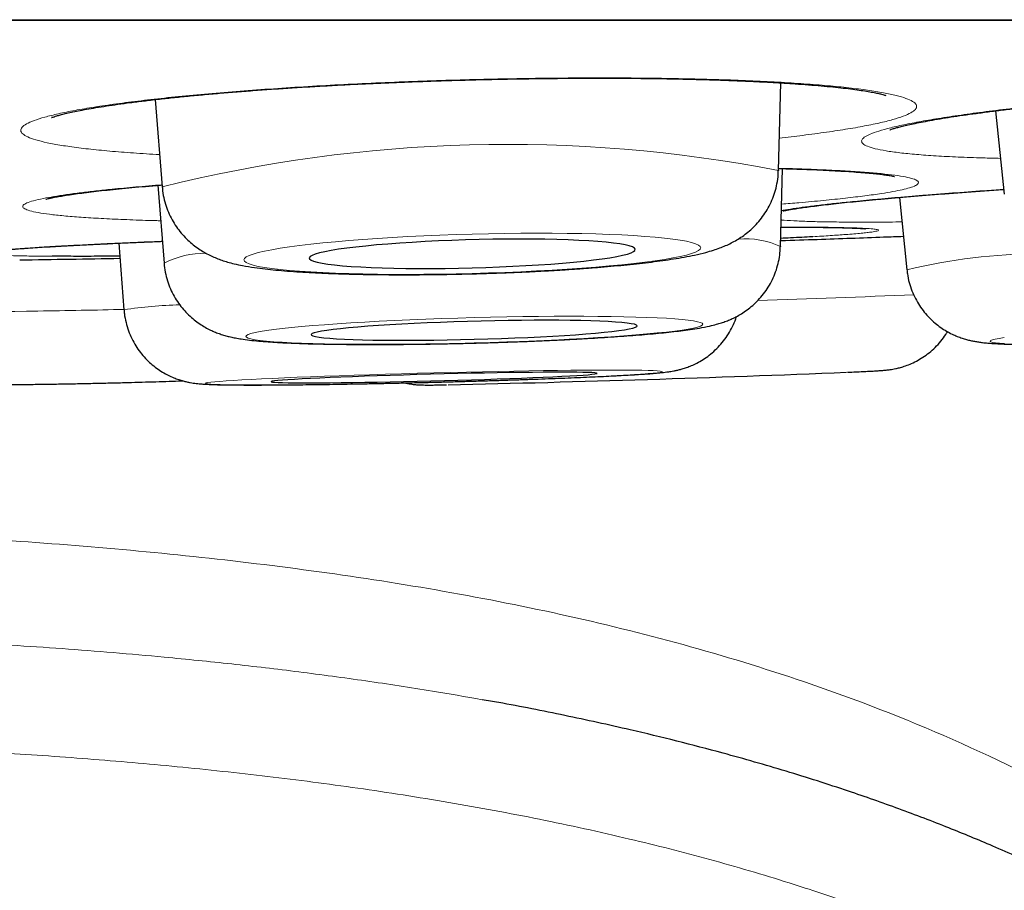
# Model space of a CAD drawing. Header units: millimetres. Extents: x 8 to 869, y 12 to 834.
# Tile 10 of 217: x 356.07 to 359.77, y 397.74 to 401.01. Entities that reach past the tile are written whole.
import ezdxf

# ---------------------------------------------------------------- set-up
doc = ezdxf.new("R2010")
doc.units = ezdxf.units.MM

msp = doc.modelspace()

# ---------------------------------------------------------------- linework, layer by layer
at = {"color": 252, "linetype": 'Continuous', "lineweight": 0}
msp.add_line((337.5933, 401.0097), (370.9889, 401.0097), dxfattribs=at)
at = {"color": 7, "linetype": 'Continuous', "lineweight": 30}
for p, q in [((337.6236, 401.0073), (370.9585, 401.0073)), ((358.9219, 400.4429), (358.9305, 400.7721)), ((356.5796, 400.7094), (356.6056, 400.3812)), ((359.7383, 400.6671), (359.7709, 400.3532)), ((358.9292, 400.1563), (358.9367, 400.4497)), ((358.9219, 400.4429), (358.9217, 400.4411)), ((356.5897, 400.3869), (356.6129, 400.0944)), ((359.3771, 400.3416), (359.4045, 400.0697)), ((356.4426, 400.1694), (356.4622, 399.9187)), ((358.9292, 400.1563), (358.9291, 400.1557)), ((359.4046, 400.0693), (359.4045, 400.0697)), ((356.4623, 399.9185), (356.4622, 399.9188))]:
    msp.add_line(p, q, dxfattribs=at)
at = {"color": 252, "linetype": 'Continuous', "lineweight": 0, "flags": 128}
for points in [[(357.7713, 400.0554), (357.8326, 400.0572), (357.8935, 400.0594), (357.9538, 400.0619), (358.0132, 400.0648), (358.0714, 400.068), (358.128, 400.0715), (358.1828, 400.0753), (358.2356, 400.0794), (358.2859, 400.0838), (358.3336, 400.0883), (358.3785, 400.0931), (358.4203, 400.0981), (358.4587, 400.1032), (358.4937, 400.1085), (358.525, 400.1139), (358.5524, 400.1193), (358.5759, 400.1248), (358.5952, 400.1303), (358.6104, 400.1358), (358.6213, 400.1413), (358.6278, 400.1468), (358.63, 400.1521), (358.6278, 400.1573), (358.6213, 400.1624), (358.6104, 400.1673), (358.5952, 400.172), (358.5759, 400.1765), (358.5524, 400.1808), (358.525, 400.1848), (358.4937, 400.1885), (358.4587, 400.1919), (358.4203, 400.195), (358.3785, 400.1978), (358.3336, 400.2002), (358.2859, 400.2022), (358.2356, 400.2039), (358.1828, 400.2052), (358.128, 400.2061), (358.0714, 400.2066), (358.0132, 400.2068), (357.9538, 400.2065), (357.8935, 400.2058), (357.8326, 400.2048), (357.7713, 400.2034), (357.7101, 400.2015), (357.6491, 400.1994), (357.5888, 400.1968), (357.5294, 400.194), (357.4712, 400.1907), (357.4146, 400.1872), (357.3598, 400.1834), (357.3071, 400.1793), (357.2567, 400.175), (357.209, 400.1704), (357.1641, 400.1656), (357.1224, 400.1606), (357.0839, 400.1555), (357.049, 400.1502), (357.0177, 400.1449), (356.9902, 400.1394), (356.9668, 400.1339), (356.9474, 400.1284), (356.9323, 400.1229), (356.9214, 400.1174), (356.9148, 400.112), (356.9126, 400.1066), (356.9148, 400.1014), (356.9214, 400.0963), (356.9323, 400.0914), (356.9474, 400.0867), (356.9668, 400.0822), (356.9902, 400.078), (357.0177, 400.074), (357.049, 400.0702), (357.0839, 400.0668), (357.1224, 400.0637), (357.1641, 400.061), (357.209, 400.0586), (357.2567, 400.0565), (357.3071, 400.0548), (357.3598, 400.0535), (357.4146, 400.0526), (357.4712, 400.0521), (357.5294, 400.052), (357.5888, 400.0522), (357.6491, 400.0529), (357.7101, 400.0539), (357.7713, 400.0554)], [(357.7786, 399.7942), (357.8398, 399.7959), (357.9008, 399.7979), (357.9611, 399.8001), (358.0205, 399.8025), (358.0787, 399.8052), (358.1353, 399.808), (358.1901, 399.811), (358.2428, 399.8141), (358.2932, 399.8174), (358.3409, 399.8208), (358.3858, 399.8243), (358.4275, 399.8279), (358.466, 399.8316), (358.501, 399.8353), (358.5322, 399.839), (358.5597, 399.8428), (358.5831, 399.8466), (358.6025, 399.8503), (358.6176, 399.854), (358.6285, 399.8576), (358.6351, 399.8612), (358.6373, 399.8647), (358.6351, 399.868), (358.6285, 399.8712), (358.6176, 399.8742), (358.6025, 399.8771), (358.5831, 399.8798), (358.5597, 399.8824), (358.5322, 399.8847), (358.501, 399.8868), (358.466, 399.8886), (358.4275, 399.8902), (358.3858, 399.8916), (358.3409, 399.8927), (358.2932, 399.8936), (358.2428, 399.8942), (358.1901, 399.8945), (358.1353, 399.8946), (358.0787, 399.8944), (358.0205, 399.8939), (357.9611, 399.8931), (357.9008, 399.8921), (357.8398, 399.8909), (357.7786, 399.8894), (357.7173, 399.8876), (357.6564, 399.8856), (357.5961, 399.8834), (357.5367, 399.881), (357.4785, 399.8784), (357.4219, 399.8756), (357.3671, 399.8726), (357.3144, 399.8694), (357.264, 399.8662), (357.2163, 399.8628), (357.1714, 399.8593), (357.1296, 399.8557), (357.0912, 399.852), (357.0562, 399.8483), (357.0249, 399.8445), (356.9975, 399.8407), (356.9741, 399.837), (356.9547, 399.8332), (356.9395, 399.8295), (356.9287, 399.8259), (356.9221, 399.8223), (356.9199, 399.8189), (356.9221, 399.8156), (356.9287, 399.8124), (356.9395, 399.8093), (356.9547, 399.8064), (356.9741, 399.8037), (356.9975, 399.8012), (357.0249, 399.7989), (357.0562, 399.7968), (357.0912, 399.7949), (357.1296, 399.7933), (357.1714, 399.7919), (357.2163, 399.7908), (357.264, 399.79), (357.3144, 399.7894), (357.3671, 399.789), (357.4219, 399.789), (357.4785, 399.7892), (357.5367, 399.7897), (357.5961, 399.7904), (357.6564, 399.7914), (357.7173, 399.7927), (357.7786, 399.7942)], [(359.7709, 399.8146), (359.7517, 399.8114), (359.7366, 399.8084), (359.7259, 399.8056), (359.7195, 399.8029), (359.7174, 399.8005), (359.7197, 399.7982), (359.7263, 399.7962), (359.7373, 399.7944), (359.7526, 399.7929), (359.772, 399.7916)], [(358.4863, 399.6862), (358.4841, 399.6874), (358.4775, 399.6884), (358.4666, 399.6894), (358.4514, 399.6902), (358.432, 399.6909), (358.4085, 399.6915), (358.3811, 399.6919), (358.3498, 399.6922), (358.3148, 399.6923), (358.2763, 399.6923), (358.2345, 399.6921), (358.1896, 399.6918), (358.1419, 399.6914), (358.0915, 399.6908), (358.0388, 399.6901), (357.9839, 399.6893), (357.9273, 399.6883), (357.8691, 399.6872), (357.8097, 399.686), (357.7494, 399.6847), (357.6884, 399.6832), (357.6272, 399.6817), (357.5659, 399.6801), (357.505, 399.6784), (357.4447, 399.6767), (357.3853, 399.6748), (357.3271, 399.6729), (357.2705, 399.671), (357.2157, 399.6691), (357.163, 399.6671), (357.1127, 399.6651), (357.065, 399.6631), (357.0201, 399.6611), (356.9784, 399.6591), (356.9399, 399.6571), (356.905, 399.6552), (356.8737, 399.6533), (356.8463, 399.6515), (356.8229, 399.6498), (356.8036, 399.6481), (356.7885, 399.6465), (356.7776, 399.645), (356.7711, 399.6436), (356.7689, 399.6423), (356.7711, 399.6411), (356.7777, 399.64), (356.7886, 399.639), (356.8038, 399.6382), (356.8232, 399.6375), (356.8467, 399.637), (356.8742, 399.6366), (356.9055, 399.6363), (356.9405, 399.6362), (356.979, 399.6362), (357.0207, 399.6363), (357.0656, 399.6366), (357.1134, 399.6371), (357.1638, 399.6376), (357.2165, 399.6383), (357.2713, 399.6392), (357.328, 399.6402), (357.3861, 399.6412), (357.4455, 399.6425), (357.5059, 399.6438), (357.5668, 399.6452), (357.6281, 399.6467), (357.6893, 399.6483), (357.7503, 399.65), (357.8106, 399.6518), (357.87, 399.6536), (357.9281, 399.6555), (357.9847, 399.6574), (358.0395, 399.6594), (358.0922, 399.6614), (358.1426, 399.6634), (358.1903, 399.6654), (358.2351, 399.6674), (358.2769, 399.6694), (358.3153, 399.6713), (358.3502, 399.6732), (358.3815, 399.6751), (358.4089, 399.6769), (358.4323, 399.6787), (358.4517, 399.6804), (358.4668, 399.682), (358.4776, 399.6835), (358.4842, 399.6849), (358.4863, 399.6862)]]:
    msp.add_lwpolyline(points, dxfattribs=at)
at = {"color": 7, "linetype": 'Continuous', "lineweight": 30, "flags": 128}
for points in [[(357.7713, 400.0766), (357.8226, 400.0781), (357.8735, 400.08), (357.9237, 400.0823), (357.9728, 400.0848), (358.0205, 400.0877), (358.0665, 400.0909), (358.1104, 400.0944), (358.1519, 400.0981), (358.1908, 400.102), (358.2267, 400.1061), (358.2594, 400.1104), (358.2887, 400.1148), (358.3143, 400.1193), (358.3362, 400.1239), (358.3541, 400.1285), (358.3679, 400.1331), (358.3775, 400.1377), (358.3828, 400.1422), (358.3839, 400.1467), (358.3807, 400.151), (358.3732, 400.1552), (358.3615, 400.1592), (358.3456, 400.163), (358.3257, 400.1665), (358.302, 400.1698), (358.2745, 400.1728), (358.2434, 400.1755), (358.2091, 400.1779), (358.1717, 400.1799), (358.1315, 400.1816), (358.0887, 400.1829), (358.0438, 400.1839), (357.9969, 400.1844), (357.9484, 400.1846), (357.8987, 400.1844), (357.8481, 400.1838), (357.797, 400.1828), (357.7457, 400.1814), (357.6945, 400.1797), (357.6439, 400.1776), (357.5942, 400.1752), (357.5458, 400.1725), (357.4989, 400.1694), (357.4539, 400.1661), (357.4112, 400.1625), (357.371, 400.1587), (357.3335, 400.1547), (357.2992, 400.1505), (357.2682, 400.1462), (357.2407, 400.1417), (357.2169, 400.1372), (357.197, 400.1326), (357.1812, 400.1279), (357.1694, 400.1233), (357.162, 400.1188), (357.1587, 400.1143), (357.1598, 400.1099), (357.1652, 400.1056), (357.1748, 400.1015), (357.1886, 400.0976), (357.2065, 400.094), (357.2283, 400.0905), (357.254, 400.0874), (357.2833, 400.0845), (357.316, 400.082), (357.3519, 400.0798), (357.3907, 400.0779), (357.4322, 400.0764), (357.4761, 400.0753), (357.5221, 400.0745), (357.5698, 400.0742), (357.6189, 400.0742), (357.6691, 400.0746), (357.72, 400.0754), (357.7713, 400.0766)], [(357.7786, 399.8078), (357.8299, 399.8093), (357.8808, 399.811), (357.931, 399.8129), (357.9801, 399.8151), (358.0278, 399.8174), (358.0738, 399.8199), (358.1177, 399.8225), (358.1592, 399.8253), (358.198, 399.8282), (358.2339, 399.8312), (358.2666, 399.8342), (358.2959, 399.8374), (358.3216, 399.8405), (358.3434, 399.8437), (358.3613, 399.8468), (358.3751, 399.8499), (358.3847, 399.853), (358.3901, 399.8559), (358.3912, 399.8588), (358.388, 399.8616), (358.3805, 399.8642), (358.3687, 399.8666), (358.3529, 399.8689), (358.333, 399.871), (358.3092, 399.8729), (358.2817, 399.8746), (358.2507, 399.876), (358.2164, 399.8772), (358.179, 399.8782), (358.1387, 399.8788), (358.096, 399.8793), (358.051, 399.8795), (358.0041, 399.8794), (357.9557, 399.879), (357.906, 399.8784), (357.8554, 399.8775), (357.8042, 399.8764), (357.7529, 399.875), (357.7018, 399.8734), (357.6512, 399.8716), (357.6015, 399.8696), (357.553, 399.8673), (357.5062, 399.8649), (357.4612, 399.8624), (357.4184, 399.8597), (357.3782, 399.8568), (357.3408, 399.8539), (357.3065, 399.8508), (357.2755, 399.8478), (357.248, 399.8446), (357.2242, 399.8415), (357.2043, 399.8383), (357.1884, 399.8352), (357.1767, 399.8321), (357.1692, 399.8291), (357.166, 399.8262), (357.1671, 399.8233), (357.1724, 399.8207), (357.1821, 399.8181), (357.1959, 399.8157), (357.2137, 399.8136), (357.2356, 399.8116), (357.2613, 399.8098), (357.2905, 399.8082), (357.3232, 399.8069), (357.3592, 399.8058), (357.398, 399.805), (357.4395, 399.8044), (357.4834, 399.8041), (357.5294, 399.8041), (357.5771, 399.8043), (357.6262, 399.8048), (357.6764, 399.8056), (357.7273, 399.8066), (357.7786, 399.8078)], [(358.2404, 399.6799), (358.2382, 399.6809), (358.2317, 399.6817), (358.221, 399.6825), (358.2062, 399.6831), (358.1873, 399.6836), (358.1644, 399.684), (358.1378, 399.6842), (358.1076, 399.6843), (358.0741, 399.6842), (358.0374, 399.684), (357.9978, 399.6836), (357.9557, 399.6832), (357.9112, 399.6825), (357.8648, 399.6818), (357.8167, 399.6809), (357.7672, 399.68), (357.7168, 399.6789), (357.6658, 399.6777), (357.6145, 399.6764), (357.5633, 399.675), (357.5125, 399.6736), (357.4625, 399.672), (357.4137, 399.6705), (357.3664, 399.6688), (357.321, 399.6672), (357.2777, 399.6655), (357.2368, 399.6639), (357.1987, 399.6622), (357.1636, 399.6605), (357.1317, 399.6589), (357.1033, 399.6573), (357.0786, 399.6557), (357.0578, 399.6543), (357.0409, 399.6528), (357.0282, 399.6515), (357.0197, 399.6502), (357.0154, 399.6491), (357.0154, 399.648), (357.0198, 399.6471), (357.0283, 399.6463), (357.0411, 399.6456), (357.058, 399.6451), (357.0789, 399.6446), (357.1037, 399.6444), (357.1321, 399.6442), (357.164, 399.6442), (357.1991, 399.6443), (357.2373, 399.6446), (357.2782, 399.645), (357.3215, 399.6456), (357.367, 399.6463), (357.4143, 399.6471), (357.4632, 399.648), (357.5131, 399.649), (357.5639, 399.6502), (357.6151, 399.6514), (357.6664, 399.6527), (357.7175, 399.6542), (357.7679, 399.6556), (357.8173, 399.6572), (357.8654, 399.6588), (357.9118, 399.6604), (357.9562, 399.6621), (357.9983, 399.6637), (358.0379, 399.6654), (358.0745, 399.6671), (358.108, 399.6687), (358.1382, 399.6704), (358.1647, 399.6719), (358.1875, 399.6735), (358.2064, 399.6749), (358.2212, 399.6763), (358.2318, 399.6776), (358.2382, 399.6788), (358.2404, 399.6799)]]:
    msp.add_lwpolyline(points, dxfattribs=at)
at = {"color": 252, "linetype": 'Continuous', "lineweight": 0}
for centre, radius, start, end in [((357.9029, 395.1944), 5.3465, 79.0128, 104.0425), ((358.7995, 399.8863), 0.2995, 64.3515, 95.3283), ((356.7653, 399.7976), 0.3337, 89.0915, 117.1922), ((359.9271, 397.8592), 2.2714, 90.5673, 103.3012), ((356.4929, 469.797), 69.8833, 271.928177, 272.410341), ((356.7059, 398.389), 1.549, 91.2683, 99.0512), ((355.6488, 432.5594), 32.6489, 269.64046, 270.85969), ((355.606, 437.7162), 37.8057, 270.80739, 271.30028)]:
    msp.add_arc(centre, radius, start, end, dxfattribs=at)
at = {"color": 7, "linetype": 'Continuous', "lineweight": 30}
for centre, radius, start, end in [((354.2911, 530.0945), 130, 270.784149, 270.950264), ((355.8803, 480.6108), 80.9939, 271.273308, 272.333619)]:
    msp.add_arc(centre, radius, start, end, dxfattribs=at)
for points, knots in [([(356.1904, 400.6415), (356.1903, 400.6415), (356.19, 400.6414), (356.1929, 400.6426), (356.199, 400.6448), (356.2091, 400.648), (356.2232, 400.652), (356.2414, 400.6566), (356.2638, 400.6617), (356.2903, 400.6672), (356.3211, 400.673), (356.3564, 400.6791), (356.3958, 400.6854), (356.4389, 400.6917), (356.4856, 400.6981), (356.5355, 400.7044), (356.5885, 400.7106), (356.6445, 400.7166), (356.7033, 400.7226), (356.7649, 400.7284), (356.829, 400.7341), (356.8954, 400.7395), (356.964, 400.7447), (357.0333, 400.7497), (357.0834, 400.7529), (357.1225, 400.7554), (357.1631, 400.7579), (357.2261, 400.7616), (357.302, 400.7657), (357.3791, 400.7694), (357.457, 400.7729), (357.5357, 400.7761), (357.615, 400.7789), (357.6948, 400.7815), (357.7747, 400.7837), (357.8545, 400.7856), (357.9339, 400.7871), (358.013, 400.7883), (358.0918, 400.7892), (358.1698, 400.7897), (358.2467, 400.7899), (358.3223, 400.7897), (358.396, 400.7892), (358.4676, 400.7884), (358.5372, 400.7872), (358.6052, 400.7856), (358.6716, 400.7838), (358.7362, 400.7816), (358.7988, 400.779), (358.859, 400.7762), (358.9167, 400.7731), (358.9715, 400.7697), (359.0232, 400.766), (359.0714, 400.7621), (359.116, 400.758), (359.1567, 400.7538), (359.1933, 400.7494), (359.2256, 400.7451), (359.2533, 400.7408), (359.2767, 400.7367), (359.2952, 400.7329), (359.309, 400.7296), (359.3185, 400.727), (359.3237, 400.7254), (359.326, 400.7245), (359.3254, 400.7247), (359.3254, 400.7248)], [0, 0, 0, 0, 0.004189, 0.014672, 0.026135, 0.038555, 0.05185, 0.065891, 0.080554, 0.09516, 0.111058, 0.127378, 0.144031, 0.16093, 0.178, 0.195181, 0.212419, 0.229614, 0.247017, 0.264453, 0.281922, 0.299428, 0.316975, 0.334569, 0.351266, 0.35349, 0.362795, 0.380408, 0.397998, 0.415586, 0.433181, 0.450792, 0.468425, 0.486091, 0.503792, 0.521415, 0.538996, 0.556643, 0.574331, 0.592036, 0.609721, 0.62736, 0.644923, 0.662247, 0.679444, 0.696779, 0.714235, 0.73179, 0.74942, 0.767095, 0.784779, 0.802424, 0.819987, 0.837424, 0.854683, 0.871709, 0.888438, 0.904797, 0.920699, 0.936045, 0.95141, 0.964626, 0.977006, 0.988436, 0.998868, 1, 1, 1, 1]), ([(359.3402, 400.5952), (359.3402, 400.5952), (359.3398, 400.595), (359.3416, 400.5958), (359.346, 400.5974), (359.3545, 400.6002), (359.3668, 400.6038), (359.3833, 400.6082), (359.4038, 400.6131), (359.4287, 400.6185), (359.4577, 400.6243), (359.4913, 400.6306), (359.5289, 400.6371), (359.5704, 400.6438), (359.6155, 400.6506), (359.6641, 400.6574), (359.7158, 400.6643), (359.7704, 400.6712), (359.8279, 400.6781), (359.8881, 400.6849), (359.951, 400.6916), (360.0163, 400.6983), (360.0838, 400.7048), (360.1535, 400.7112), (360.2228, 400.7172), (360.2823, 400.7222), (360.3426, 400.727), (360.4059, 400.7319), (360.4823, 400.7375), (360.5596, 400.7428), (360.6378, 400.748), (360.7167, 400.7528), (360.7962, 400.7574), (360.8761, 400.7618), (360.9561, 400.7659), (361.0358, 400.7696), (361.1152, 400.7731), (361.1942, 400.7763), (361.2728, 400.7791), (361.3505, 400.7817), (361.4272, 400.7839), (361.5025, 400.7857), (361.5759, 400.7872), (361.6471, 400.7884), (361.7163, 400.7892), (361.7838, 400.7897), (361.8496, 400.7898), (361.9137, 400.7896), (361.9757, 400.7891), (362.0354, 400.7882), (362.0924, 400.787), (362.1466, 400.7854), (362.1976, 400.7836), (362.2452, 400.7815), (362.2891, 400.7791), (362.3291, 400.7764), (362.3651, 400.7736), (362.3967, 400.7707), (362.4237, 400.7676), (362.4464, 400.7646), (362.4642, 400.7618), (362.4772, 400.7593), (362.4857, 400.7575), (362.4905, 400.7562), (362.4909, 400.756), (362.4911, 400.756)], [0, 0, 0, 0, 0.00002, 0.00992, 0.020857, 0.032836, 0.045786, 0.059583, 0.074065, 0.088628, 0.104293, 0.120427, 0.13693, 0.15371, 0.170687, 0.187796, 0.204984, 0.222202, 0.239377, 0.256736, 0.27412, 0.29153, 0.308972, 0.326451, 0.343973, 0.359917, 0.369172, 0.386696, 0.404195, 0.42169, 0.439192, 0.456708, 0.474246, 0.491815, 0.509419, 0.526943, 0.544427, 0.561976, 0.579567, 0.597173, 0.614761, 0.632303, 0.649772, 0.667008, 0.684114, 0.701356, 0.71872, 0.736184, 0.753724, 0.771312, 0.788912, 0.806478, 0.823966, 0.841333, 0.858529, 0.875497, 0.892175, 0.908488, 0.924343, 0.939635, 0.95493, 0.967968, 0.980102, 0.991215, 1, 1, 1, 1]), ([(358.9221, 400.4501), (358.9314, 400.4499), (358.9597, 400.4492), (359.0039, 400.4477), (359.0547, 400.4458), (359.102, 400.4436), (359.1461, 400.4413), (359.1866, 400.4389), (359.2235, 400.4363), (359.2562, 400.4336), (359.2846, 400.4309), (359.3086, 400.4282), (359.3276, 400.4257), (359.3417, 400.4235), (359.3514, 400.4217), (359.3567, 400.4206), (359.359, 400.4199), (359.3585, 400.4201), (359.3584, 400.4201)], [0, 0, 0, 0, 0.037893, 0.115008, 0.191911, 0.268566, 0.344923, 0.420902, 0.496388, 0.571077, 0.643127, 0.714228, 0.783546, 0.843417, 0.899158, 0.950001, 0.995532, 1, 1, 1, 1]), ([(357.7713, 400.0543), (357.7817, 400.0545), (357.8119, 400.0554), (357.8619, 400.057), (357.9209, 400.0593), (357.9792, 400.0618), (358.0368, 400.0647), (358.0933, 400.0679), (358.1486, 400.0715), (358.2024, 400.0752), (358.2547, 400.0793), (358.3052, 400.0837), (358.3538, 400.0883), (358.4005, 400.0933), (358.4451, 400.0985), (358.4879, 400.1042), (358.5289, 400.1102), (358.5688, 400.117), (358.609, 400.1248), (358.6448, 400.1333), (358.6757, 400.1422), (358.7002, 400.1506), (358.7225, 400.1595), (358.7439, 400.1695), (358.7651, 400.181), (358.7864, 400.1946), (358.8076, 400.2106), (358.8286, 400.2294), (358.8488, 400.2509), (358.8674, 400.2751), (358.884, 400.3018), (358.898, 400.3305), (358.9091, 400.3609), (358.9171, 400.3935), (358.9214, 400.4211), (358.9214, 400.438), (358.9214, 400.4429)], [0, 0, 0, 0, 0.018943, 0.054952, 0.090975, 0.127023, 0.16311, 0.199256, 0.235481, 0.271811, 0.308279, 0.344927, 0.381816, 0.419028, 0.456684, 0.494972, 0.534204, 0.574938, 0.618316, 0.667185, 0.700059, 0.726709, 0.75007, 0.771068, 0.790731, 0.809845, 0.828898, 0.84813, 0.867692, 0.887554, 0.907626, 0.927824, 0.948094, 0.968398, 0.99086, 1, 1, 1, 1]), ([(356.1689, 400.3346), (356.169, 400.3346), (356.1692, 400.3347), (356.1732, 400.3359), (356.1807, 400.3377), (356.1892, 400.3396), (356.1981, 400.3415), (356.2087, 400.3435), (356.2265, 400.3467), (356.2507, 400.3506), (356.2791, 400.3547), (356.3115, 400.3591), (356.348, 400.3635), (356.3882, 400.3681), (356.432, 400.3727), (356.4794, 400.3773), (356.5301, 400.3819), (356.5721, 400.3855), (356.598, 400.3876), (356.6051, 400.3881)], [0, 0, 0, 0, 0.032163, 0.078503, 0.130248, 0.187208, 0.202443, 0.24302, 0.30897, 0.37709, 0.447478, 0.519576, 0.592982, 0.667409, 0.742658, 0.818595, 0.895055, 0.971384, 1, 1, 1, 1]), ([(356.6061, 400.3812), (356.6064, 400.376), (356.6074, 400.3595), (356.613, 400.3326), (356.6224, 400.301), (356.635, 400.2713), (356.6501, 400.2438), (356.6674, 400.2187), (356.6864, 400.1961), (356.7066, 400.1761), (356.7274, 400.1589), (356.7484, 400.1442), (356.7692, 400.1317), (356.7897, 400.1213), (356.8102, 400.1125), (356.831, 400.1048), (356.8533, 400.0979), (356.8789, 400.0912), (356.9119, 400.0842), (356.9498, 400.0779), (356.9915, 400.0725), (357.0328, 400.0682), (357.076, 400.0644), (357.122, 400.0612), (357.1692, 400.0585), (357.218, 400.0562), (357.2685, 400.0543), (357.3207, 400.0529), (357.3744, 400.0518), (357.4295, 400.0511), (357.4858, 400.0507), (357.5432, 400.0507), (357.6014, 400.0511), (357.6603, 400.0519), (357.717, 400.0529), (357.7541, 400.0538), (357.7713, 400.0543)], [0, 0, 0, 0, 0.009732, 0.030818, 0.051461, 0.071701, 0.091567, 0.11107, 0.130212, 0.148991, 0.167419, 0.185578, 0.203687, 0.222072, 0.241228, 0.261933, 0.285307, 0.313152, 0.348936, 0.400483, 0.442868, 0.482325, 0.523913, 0.563566, 0.602077, 0.639869, 0.677177, 0.714144, 0.750862, 0.787396, 0.823793, 0.860086, 0.896303, 0.932466, 0.968592, 1, 1, 1, 1]), ([(358.9382, 400.29), (358.9383, 400.29), (358.9385, 400.2901), (358.9424, 400.2911), (358.9498, 400.2927), (358.9607, 400.2948), (358.9732, 400.297), (358.9887, 400.2995), (359.0083, 400.3025), (359.0349, 400.3062), (359.0655, 400.3101), (359.1, 400.3143), (359.1384, 400.3186), (359.1803, 400.3231), (359.2259, 400.3277), (359.2747, 400.3324), (359.3267, 400.3372), (359.3817, 400.342), (359.4394, 400.3469), (359.4999, 400.3518), (359.5631, 400.3567), (359.6286, 400.3616), (359.6965, 400.3665), (359.7434, 400.3698), (359.7681, 400.3715), (359.769, 400.3715)], [0, 0, 0, 0, 0.020642, 0.051435, 0.086321, 0.125091, 0.16052, 0.187821, 0.234149, 0.281619, 0.330271, 0.379778, 0.429924, 0.480566, 0.531614, 0.583012, 0.63465, 0.686084, 0.737728, 0.789632, 0.841707, 0.893867, 0.94601, 0.998045, 1, 1, 1, 1]), ([(358.931, 400.2297), (358.9385, 400.2297), (358.9625, 400.2297), (358.9997, 400.2296), (359.0427, 400.2294), (359.0819, 400.229), (359.1173, 400.2285), (359.1488, 400.2279), (359.1764, 400.2272), (359.2001, 400.2264), (359.2196, 400.2256), (359.234, 400.2248), (359.2433, 400.2241), (359.2486, 400.2236), (359.2491, 400.2235), (359.2494, 400.2235)], [0, 0, 0, 0, 0.040545, 0.130491, 0.220344, 0.310066, 0.398536, 0.485918, 0.572908, 0.659103, 0.743851, 0.826085, 0.893654, 0.953306, 1, 1, 1, 1]), ([(358.9297, 400.1789), (358.9304, 400.179), (358.9776, 400.1806), (359.0668, 400.1837), (359.1958, 400.1882), (359.3042, 400.1921), (359.3672, 400.1944), (359.3918, 400.1953)], [0, 0, 0, 0, 0.003933, 0.283826, 0.553886, 0.825822, 1, 1, 1, 1]), ([(359.0509, 400.1937), (359.0498, 400.1936), (359.0256, 400.1921), (358.9856, 400.1899), (358.9427, 400.1878), (358.93, 400.1871)], [0, 0, 0, 0, 0.031597, 0.712134, 1, 1, 1, 1]), ([(355.9785, 400.1399), (355.9785, 400.1399), (355.9784, 400.1398), (355.9817, 400.1404), (355.9883, 400.1412), (355.9988, 400.1424), (356.0112, 400.1437), (356.0269, 400.1452), (356.046, 400.1468), (356.0721, 400.1488), (356.1022, 400.151), (356.1362, 400.1532), (356.1738, 400.1556), (356.2151, 400.158), (356.2599, 400.1604), (356.308, 400.163), (356.3591, 400.1655), (356.4132, 400.1681), (356.4701, 400.1707), (356.5301, 400.1733), (356.5756, 400.1752), (356.6018, 400.1763), (356.6064, 400.1765)], [0, 0, 0, 0, 0.017407, 0.052056, 0.092485, 0.138328, 0.185653, 0.217531, 0.273063, 0.329748, 0.387577, 0.44618, 0.505337, 0.56492, 0.624854, 0.685099, 0.745537, 0.805551, 0.865907, 0.926509, 0.987263, 1, 1, 1, 1]), ([(357.7786, 399.7937), (357.7889, 399.794), (357.8188, 399.7948), (357.8682, 399.7963), (357.9266, 399.7983), (357.9843, 399.8005), (358.0412, 399.8029), (358.097, 399.8055), (358.1515, 399.8082), (358.2045, 399.8111), (358.2558, 399.8142), (358.3052, 399.8174), (358.3525, 399.8208), (358.3978, 399.8243), (358.4407, 399.828), (358.4814, 399.8318), (358.5198, 399.8358), (358.5563, 399.84), (358.5914, 399.8447), (358.6269, 399.8503), (358.6585, 399.8564), (358.6858, 399.8631), (358.7066, 399.8693), (358.7248, 399.8756), (358.7434, 399.8832), (358.7628, 399.8924), (358.7832, 399.9039), (358.8043, 399.9181), (358.8257, 399.9352), (358.8467, 399.9554), (358.8665, 399.9786), (358.8843, 400.0042), (358.8996, 400.0321), (358.912, 400.0617), (358.9212, 400.0926), (358.9274, 400.1242), (358.9285, 400.1456), (358.929, 400.1562)], [0, 0, 0, 0, 0.018569, 0.053869, 0.08918, 0.124507, 0.15986, 0.19525, 0.23069, 0.266198, 0.301794, 0.337506, 0.373371, 0.40944, 0.445789, 0.482532, 0.519852, 0.558069, 0.597793, 0.640417, 0.69025, 0.722164, 0.742556, 0.760855, 0.777785, 0.794254, 0.810767, 0.827803, 0.8456, 0.864085, 0.883056, 0.902329, 0.921786, 0.941353, 0.960987, 0.980662, 1, 1, 1, 1]), ([(356.4464, 400.1203), (356.4178, 400.1202), (356.3558, 400.1198), (356.2706, 400.1198), (356.2185, 400.12), (356.1924, 400.1201)], [0, 0, 0, 0, 0.30092, 0.65046, 1, 1, 1, 1]), ([(359.405, 400.0698), (359.4054, 400.0646), (359.4067, 400.0483), (359.4128, 400.0216), (359.4228, 399.9906), (359.436, 399.9616), (359.4517, 399.9347), (359.4695, 399.9102), (359.4891, 399.8883), (359.51, 399.869), (359.5315, 399.8524), (359.5531, 399.8386), (359.5741, 399.8275), (359.5939, 399.8188), (359.6121, 399.8122), (359.6289, 399.8071), (359.6445, 399.8032), (359.6594, 399.8001), (359.6746, 399.7976), (359.6912, 399.7954), (359.7125, 399.7933), (359.7382, 399.7915), (359.7685, 399.7901), (359.8013, 399.7892), (359.8366, 399.7886), (359.875, 399.7884), (359.9152, 399.7884), (359.9577, 399.7887), (360.0023, 399.7893), (360.0491, 399.79), (360.098, 399.7911), (360.1488, 399.7923), (360.2013, 399.7938), (360.2553, 399.7955), (360.3107, 399.7974), (360.3671, 399.7995), (360.4244, 399.8018), (360.4824, 399.8043), (360.5407, 399.8069), (360.5991, 399.8097), (360.6575, 399.8127), (360.7155, 399.8157), (360.7729, 399.8189), (360.8295, 399.8222), (360.8849, 399.8256), (360.9391, 399.8291), (360.9918, 399.8327), (361.0427, 399.8363), (361.0917, 399.8399), (361.1386, 399.8436), (361.1833, 399.8473), (361.2255, 399.851), (361.2653, 399.8547), (361.3026, 399.8585), (361.3374, 399.8623), (361.3701, 399.8662), (361.4013, 399.8704), (361.4299, 399.8748), (361.4548, 399.8795), (361.4755, 399.8841), (361.4927, 399.8888), (361.5084, 399.8937), (361.5249, 399.8998), (361.5428, 399.9074), (361.5621, 399.9172), (361.5827, 399.9297), (361.6043, 399.9452), (361.626, 399.964), (361.6467, 399.9858), (361.6656, 400.0104), (361.6822, 400.0372), (361.6961, 400.0659), (361.7068, 400.0962), (361.7131, 400.1201), (361.7148, 400.134), (361.7151, 400.1372)], [0, 0, 0, 0, 0.004735, 0.014867, 0.024761, 0.03443, 0.043878, 0.053107, 0.062107, 0.070859, 0.079326, 0.087446, 0.095153, 0.102425, 0.109361, 0.116194, 0.123225, 0.130783, 0.139392, 0.149823, 0.163524, 0.184564, 0.20501, 0.224045, 0.244191, 0.263321, 0.281921, 0.300215, 0.318315, 0.336284, 0.35416, 0.371969, 0.389729, 0.407451, 0.425145, 0.442818, 0.460476, 0.478122, 0.495762, 0.513398, 0.531033, 0.548671, 0.566313, 0.583964, 0.601627, 0.619308, 0.637011, 0.654743, 0.672514, 0.690337, 0.708227, 0.726208, 0.744318, 0.762613, 0.781186, 0.800209, 0.820033, 0.841547, 0.860952, 0.874606, 0.883554, 0.891573, 0.899041, 0.906401, 0.913893, 0.921847, 0.930372, 0.939375, 0.948694, 0.958205, 0.967837, 0.977543, 0.987297, 0.997082, 1, 1, 1, 1]), ([(356.6132, 400.0944), (356.6134, 400.0913), (356.614, 400.077), (356.6188, 400.0521), (356.6275, 400.0205), (356.6395, 399.9907), (356.6542, 399.963), (356.6711, 399.9376), (356.6899, 399.9148), (356.7099, 399.8945), (356.7308, 399.877), (356.7518, 399.8623), (356.7723, 399.8501), (356.792, 399.8403), (356.8107, 399.8324), (356.8285, 399.8261), (356.8458, 399.8209), (356.8634, 399.8164), (356.8826, 399.8124), (356.906, 399.8084), (356.9344, 399.8046), (356.9673, 399.8013), (357.0025, 399.7985), (357.0394, 399.7961), (357.0788, 399.7942), (357.1213, 399.7925), (357.1656, 399.7911), (357.2118, 399.7901), (357.26, 399.7893), (357.3102, 399.7887), (357.362, 399.7884), (357.4155, 399.7884), (357.4705, 399.7886), (357.5266, 399.789), (357.5837, 399.7897), (357.6417, 399.7906), (357.7001, 399.7918), (357.7459, 399.7929), (357.772, 399.7935), (357.7786, 399.7937)], [0, 0, 0, 0, 0.005591, 0.026065, 0.046066, 0.065627, 0.084766, 0.103487, 0.121778, 0.139603, 0.156903, 0.173604, 0.189682, 0.205262, 0.220696, 0.236476, 0.253201, 0.271824, 0.293729, 0.321356, 0.360545, 0.403813, 0.443334, 0.480667, 0.520033, 0.557993, 0.595119, 0.631719, 0.667965, 0.703963, 0.739781, 0.775466, 0.811051, 0.84656, 0.882013, 0.917426, 0.95281, 0.988176, 1, 1, 1, 1]), ([(356.4626, 399.9188), (356.4629, 399.9138), (356.4638, 399.8978), (356.4693, 399.8713), (356.4785, 399.84), (356.4909, 399.8107), (356.5059, 399.7835), (356.5232, 399.7586), (356.5423, 399.7362), (356.5629, 399.7163), (356.5844, 399.6991), (356.6063, 399.6845), (356.628, 399.6726), (356.6486, 399.6634), (356.6675, 399.6565), (356.6841, 399.6515), (356.6987, 399.6479), (356.7116, 399.6453), (356.7233, 399.6434), (356.7345, 399.6419), (356.7462, 399.6407), (356.7602, 399.6395), (356.7781, 399.6385), (356.8003, 399.6376), (356.8262, 399.637), (356.8546, 399.6365), (356.8861, 399.6362), (356.9211, 399.636), (356.9586, 399.636), (356.9986, 399.6361), (357.0412, 399.6363), (357.0862, 399.6367), (357.1334, 399.6372), (357.1828, 399.6378), (357.234, 399.6385), (357.2869, 399.6394), (357.3413, 399.6403), (357.3969, 399.6414), (357.4535, 399.6425), (357.5108, 399.6438), (357.5687, 399.6452), (357.6268, 399.6466), (357.6849, 399.6481), (357.7428, 399.6497), (357.8001, 399.6514), (357.8567, 399.6531), (357.9123, 399.6549), (357.9667, 399.6567), (358.0196, 399.6586), (358.0708, 399.6604), (358.1201, 399.6624), (358.1672, 399.6643), (358.2121, 399.6662), (358.2545, 399.6681), (358.2943, 399.67), (358.3314, 399.672), (358.3656, 399.6739), (358.397, 399.6758), (358.4258, 399.6777), (358.4522, 399.6797), (358.4776, 399.682), (358.4977, 399.6842), (358.5151, 399.6866), (358.5275, 399.6888), (358.5396, 399.6912), (358.553, 399.6945), (358.5682, 399.6989), (358.5856, 399.705), (358.6055, 399.7134), (358.6275, 399.7248), (358.6507, 399.7394), (358.6739, 399.7573), (358.6959, 399.7782), (358.7162, 399.8018), (358.7343, 399.8277), (358.7494, 399.8557), (358.7592, 399.8777), (358.7629, 399.8906), (358.7636, 399.8932)], [0, 0, 0, 0, 0.004478, 0.014526, 0.024332, 0.033908, 0.043259, 0.052385, 0.06128, 0.069928, 0.078302, 0.086356, 0.094003, 0.10112, 0.107603, 0.1135, 0.119056, 0.124633, 0.130555, 0.137269, 0.145431, 0.156141, 0.172067, 0.192167, 0.21095, 0.228834, 0.247717, 0.266059, 0.284103, 0.30197, 0.319723, 0.337398, 0.355019, 0.3726, 0.390152, 0.407682, 0.425196, 0.442697, 0.460189, 0.477674, 0.495154, 0.512632, 0.530109, 0.547587, 0.565067, 0.58255, 0.600039, 0.617536, 0.635043, 0.652565, 0.670105, 0.687669, 0.705264, 0.722902, 0.740597, 0.758374, 0.776268, 0.794341, 0.812707, 0.831592, 0.851559, 0.874614, 0.88544, 0.892939, 0.899568, 0.905674, 0.911688, 0.917933, 0.924859, 0.93266, 0.94118, 0.950139, 0.959369, 0.968778, 0.978305, 0.987909, 0.997566, 1, 1, 1, 1]), ([(359.1821, 399.6842), (359.1923, 399.6846), (359.2127, 399.6855), (359.2393, 399.6868), (359.2629, 399.6879), (359.2834, 399.689), (359.3016, 399.6901), (359.3146, 399.6911), (359.3256, 399.6921), (359.3335, 399.6929), (359.3416, 399.694), (359.3512, 399.6955), (359.363, 399.6977), (359.3776, 399.7012), (359.3959, 399.7066), (359.4175, 399.7147), (359.441, 399.7258), (359.4652, 399.74), (359.489, 399.7572), (359.5117, 399.7774), (359.5325, 399.8004), (359.5479, 399.8203), (359.5552, 399.8331), (359.5573, 399.8368)], [0, 0, 0, 0, 0.0819756, 0.1644069, 0.2475886, 0.3321669, 0.4197844, 0.5164059, 0.5588327, 0.5868248, 0.6092514, 0.6299468, 0.6504158, 0.6729213, 0.7003353, 0.7338324, 0.7711738, 0.8106446, 0.8519446, 0.8945859, 0.9381253, 0.9822588, 1, 1, 1, 1]), ([(355.1911, 399.6641), (355.1956, 399.6628), (355.2054, 399.6597), (355.2188, 399.6564), (355.2322, 399.6536), (355.2455, 399.6513), (355.2599, 399.6493), (355.278, 399.6472), (355.3003, 399.6453), (355.3273, 399.6436), (355.3575, 399.6421), (355.3904, 399.6408), (355.4265, 399.6397), (355.4647, 399.6387), (355.5052, 399.6379), (355.5481, 399.6373), (355.5934, 399.6367), (355.6408, 399.6364), (355.6903, 399.6361), (355.7416, 399.636), (355.7946, 399.636), (355.8491, 399.6361), (355.9048, 399.6364), (355.9616, 399.6368), (356.0191, 399.6373), (356.0771, 399.6379), (356.1354, 399.6387), (356.1937, 399.6395), (356.2518, 399.6405), (356.3094, 399.6416), (356.3663, 399.6428), (356.4223, 399.6441), (356.477, 399.6455), (356.5303, 399.647), (356.5821, 399.6485), (356.6317, 399.6501), (356.6653, 399.6513), (356.6816, 399.652), (356.6828, 399.652)], [0, 0, 0, 0, 0.00946, 0.020645, 0.032634, 0.046328, 0.063012, 0.085034, 0.118839, 0.154062, 0.187028, 0.221958, 0.255101, 0.287348, 0.319091, 0.350521, 0.381742, 0.412817, 0.443788, 0.474681, 0.505517, 0.53631, 0.56707, 0.597805, 0.628523, 0.659229, 0.689928, 0.720624, 0.751321, 0.782023, 0.812733, 0.843457, 0.874201, 0.904971, 0.935776, 0.966626, 0.997535, 1, 1, 1, 1]), ([(357.5179, 399.644), (357.52, 399.6435), (357.5269, 399.6418), (357.5375, 399.6401), (357.5489, 399.6385), (357.5583, 399.6375), (357.5662, 399.6369), (357.5734, 399.6365), (357.5806, 399.6363), (357.5892, 399.6361), (357.6013, 399.636), (357.6175, 399.636), (357.639, 399.6362), (357.6574, 399.6365), (357.6706, 399.6367), (357.6743, 399.6368)], [0, 0, 0, 0, 0.016857, 0.056157, 0.090732, 0.124375, 0.160518, 0.202657, 0.256413, 0.331149, 0.45032, 0.629354, 0.779817, 0.939271, 1, 1, 1, 1]), ([(360.0816, 397.7361), (360.0256, 397.7641), (359.9088, 397.8224), (359.7353, 397.8998), (359.5559, 397.9741), (359.3752, 398.0431), (359.1712, 398.1147), (358.9509, 398.1849), (358.6778, 398.2631), (358.4002, 398.3328), (358.1186, 398.3941), (357.9329, 398.4314), (357.8291, 398.4492), (357.8084, 398.4528)], [0, 0, 0, 0, 0.078382, 0.16321, 0.237647, 0.321577, 0.405575, 0.508545, 0.611609, 0.762107, 0.867808, 0.973565, 1, 1, 1, 1])]:
    msp.add_open_spline(points, degree=3, knots=knots, dxfattribs=at)
at = {"color": 252, "linetype": 'Continuous', "lineweight": 0}
for points, knots in [([(357.1043, 400.7554), (357.1483, 400.7581), (357.2365, 400.7634), (357.3737, 400.7703), (357.5133, 400.7763), (357.6546, 400.7814), (357.7966, 400.7854), (357.9385, 400.7883), (358.0792, 400.7902), (358.2174, 400.7911), (358.3522, 400.7908), (358.483, 400.7894), (358.6087, 400.787), (358.7283, 400.7836), (358.8408, 400.7791), (358.9457, 400.7736), (359.0423, 400.7671), (359.1298, 400.7597), (359.2072, 400.7515), (359.2745, 400.7424), (359.3311, 400.7327), (359.3766, 400.7222), (359.4103, 400.7112), (359.4323, 400.6996), (359.4426, 400.6876), (359.4409, 400.6753), (359.427, 400.6627), (359.4013, 400.6499), (359.364, 400.637), (359.3155, 400.6242), (359.2555, 400.6115), (359.185, 400.5989), (359.1043, 400.5866), (359.0182, 400.5751), (358.9549, 400.568), (358.9251, 400.5647)], [0, 0, 0, 0, 0.030354, 0.060816, 0.091278, 0.121631, 0.151985, 0.182447, 0.212909, 0.243263, 0.273617, 0.304079, 0.334541, 0.364894, 0.395248, 0.42571, 0.456172, 0.486526, 0.516879, 0.547342, 0.577804, 0.608157, 0.638511, 0.668973, 0.699435, 0.729789, 0.760142, 0.790604, 0.821067, 0.85142, 0.881774, 0.912236, 0.942698, 0.973052, 1, 1, 1, 1]), ([(356.596, 400.5024), (356.5793, 400.5033), (356.5279, 400.5061), (356.451, 400.5118), (356.3655, 400.5193), (356.2904, 400.5278), (356.2259, 400.537), (356.1722, 400.547), (356.1296, 400.5576), (356.0985, 400.5687), (356.0795, 400.5804), (356.0724, 400.5925), (356.0771, 400.6049), (356.0937, 400.6176), (356.1224, 400.6304), (356.1627, 400.6432), (356.2141, 400.6561), (356.2765, 400.6688), (356.3496, 400.6813), (356.4327, 400.6934), (356.5252, 400.7052), (356.6262, 400.7166), (356.7355, 400.7273), (356.8522, 400.7374), (356.9749, 400.7469), (357.0612, 400.7526), (357.1043, 400.7554)], [0, 0, 0, 0, 0.020507, 0.063168, 0.105828, 0.148337, 0.190846, 0.233507, 0.276167, 0.318676, 0.361185, 0.403845, 0.446506, 0.489015, 0.531523, 0.574184, 0.616844, 0.659353, 0.701862, 0.744523, 0.787183, 0.829692, 0.872193, 0.914846, 0.957499, 1, 1, 1, 1]), ([(359.7568, 400.4883), (359.7344, 400.4888), (359.6777, 400.49), (359.5965, 400.493), (359.5128, 400.4974), (359.4394, 400.5027), (359.3766, 400.5091), (359.3247, 400.5164), (359.284, 400.5245), (359.2549, 400.5334), (359.2378, 400.5431), (359.2326, 400.5535), (359.2393, 400.5645), (359.2577, 400.5759), (359.2883, 400.5879), (359.3304, 400.6002), (359.3836, 400.6128), (359.4476, 400.6255), (359.5223, 400.6384), (359.6069, 400.6512), (359.7007, 400.664), (359.803, 400.6766), (359.9134, 400.6889), (360.0311, 400.7008), (360.1546, 400.7124), (360.2414, 400.7196), (360.2847, 400.7232)], [0, 0, 0, 0, 0.0276382, 0.0699886, 0.1123391, 0.1545388, 0.1967385, 0.2390889, 0.2814394, 0.3236391, 0.3658388, 0.4081892, 0.4505397, 0.4927394, 0.5349391, 0.5772896, 0.61964, 0.6618397, 0.7040394, 0.7463899, 0.7887404, 0.8309401, 0.8731297, 0.91547, 0.9578104, 1, 1, 1, 1]), ([(358.9221, 400.451), (358.9226, 400.451), (358.9586, 400.4502), (359.023, 400.448), (359.1137, 400.4443), (359.194, 400.44), (359.2643, 400.435), (359.3237, 400.4294), (359.3721, 400.4233), (359.4093, 400.4166), (359.4348, 400.4096), (359.4481, 400.4021), (359.4496, 400.3942), (359.4392, 400.386), (359.4182, 400.3781), (359.3887, 400.3705), (359.3532, 400.3633), (359.307, 400.3556), (359.2482, 400.3473), (359.1754, 400.3386), (359.0924, 400.33), (359.0119, 400.3224), (358.9555, 400.3179), (358.9333, 400.3162)], [0, 0, 0, 0, 0.000631, 0.052728, 0.105011, 0.157294, 0.209391, 0.261488, 0.313771, 0.366054, 0.418151, 0.470248, 0.522531, 0.574814, 0.626911, 0.670326, 0.713795, 0.75721, 0.809307, 0.86159, 0.913873, 0.96597, 1, 1, 1, 1]), ([(356.3005, 400.3592), (356.3186, 400.3614), (356.3549, 400.3658), (356.4233, 400.373), (356.505, 400.3808), (356.5717, 400.3862), (356.605, 400.389)], [0, 0, 0, 0, 0.215261, 0.430523, 0.716204, 1, 1, 1, 1]), ([(356.6002, 400.2537), (356.5938, 400.2538), (356.5522, 400.2548), (356.4834, 400.2572), (356.3954, 400.261), (356.3177, 400.2656), (356.2499, 400.2707), (356.193, 400.2764), (356.1474, 400.2827), (356.1133, 400.2894), (356.0908, 400.2966), (356.0802, 400.3042), (356.0818, 400.3121), (356.0953, 400.3204), (356.1205, 400.3288), (356.1552, 400.3369), (356.1975, 400.3447), (356.2443, 400.3519), (356.2818, 400.3568), (356.3005, 400.3592)], [0, 0, 0, 0, 0.01163, 0.075304, 0.138979, 0.202881, 0.266783, 0.330458, 0.394133, 0.458035, 0.521937, 0.585612, 0.649286, 0.713188, 0.777091, 0.840765, 0.893822, 0.946944, 1, 1, 1, 1]), ([(359.091, 400.314), (359.1092, 400.3161), (359.1457, 400.3202), (359.2144, 400.3272), (359.2972, 400.3351), (359.3966, 400.3438), (359.5039, 400.3525), (359.619, 400.3613), (359.7078, 400.3677), (359.7596, 400.3712), (359.7689, 400.3718)], [0, 0, 0, 0, 0.111887, 0.223775, 0.372268, 0.521291, 0.670314, 0.818807, 0.9673, 1, 1, 1, 1]), ([(358.9326, 400.2917), (358.9377, 400.2927), (358.9527, 400.2956), (358.9876, 400.3009), (359.0343, 400.3073), (359.0721, 400.3118), (359.091, 400.314)], [0, 0, 0, 0, 0.145325, 0.430099, 0.715226, 1, 1, 1, 1]), ([(358.9311, 400.23), (358.9321, 400.23), (358.9642, 400.23), (359.0192, 400.2298), (359.0937, 400.2292), (359.1562, 400.2282), (359.208, 400.2269), (359.2488, 400.2251), (359.2779, 400.223), (359.2949, 400.2206), (359.3002, 400.2178), (359.2935, 400.2147), (359.277, 400.2118), (359.2556, 400.2091), (359.2333, 400.2068), (359.2066, 400.2044), (359.1693, 400.2014), (359.1196, 400.1979), (359.0736, 400.1951), (359.0509, 400.1937)], [0, 0, 0, 0, 0.00231, 0.071589, 0.141878, 0.210181, 0.278484, 0.347763, 0.418052, 0.486355, 0.554658, 0.623937, 0.694226, 0.737142, 0.780059, 0.823334, 0.86661, 0.934429, 1, 1, 1, 1]), ([(359.3864, 400.2494), (359.3785, 400.2493), (359.3356, 400.2487), (359.2657, 400.2484), (359.1782, 400.2485), (359.1011, 400.2494), (359.0337, 400.2509), (358.9783, 400.2533), (358.9446, 400.2552), (358.9327, 400.2566), (358.9317, 400.2567)], [0, 0, 0, 0, 0.0355991, 0.1939022, 0.3522052, 0.5110739, 0.6699426, 0.8282456, 0.9865487, 1, 1, 1, 1]), ([(356.1298, 400.1531), (356.1471, 400.1542), (356.1818, 400.1564), (356.2475, 400.16), (356.3266, 400.1641), (356.4224, 400.1687), (356.5155, 400.1729), (356.5799, 400.1755), (356.6063, 400.1766)], [0, 0, 0, 0, 0.144771, 0.290125, 0.480964, 0.671804, 0.865369, 1, 1, 1, 1]), ([(356.1924, 400.1201), (356.168, 400.1203), (356.1187, 400.1208), (356.0589, 400.1219), (356.0098, 400.1233), (355.9722, 400.1252), (355.9459, 400.1273), (355.9317, 400.1299), (355.9296, 400.1327), (355.9392, 400.1358), (355.9608, 400.1393), (355.9903, 400.1425), (356.0226, 400.1454), (356.0537, 400.1479), (356.089, 400.1505), (356.1162, 400.1522), (356.1298, 400.1531)], [0, 0, 0, 0, 0.0801563, 0.1614812, 0.2405088, 0.3195363, 0.3996926, 0.4810175, 0.5600451, 0.6390727, 0.719229, 0.8005539, 0.8502078, 0.8998618, 0.9499309, 1, 1, 1, 1]), ([(362.1714, 395.3116), (362.1219, 395.5036), (362.0231, 395.8874), (361.7731, 396.4293), (361.4443, 396.9258), (361.0436, 397.3666), (360.5842, 397.7456), (360.0814, 398.064), (359.5473, 398.3261), (358.8807, 398.5795), (358.076, 398.7951), (357.1378, 398.9521), (356.1912, 399.0469), (355.2416, 399.0966), (354.6079, 399.1053), (354.2911, 399.1053), (354.2911, 399.1053)], [0, 0, 0, 0, 0.062509, 0.12494, 0.187376, 0.249869, 0.312328, 0.37485, 0.437357, 0.499864, 0.599758, 0.699823, 0.79994, 0.899967, 0.999997, 1, 1, 1, 1]), ([(357.8084, 398.4528), (357.7461, 398.4638), (357.6007, 398.4896), (357.3711, 398.5243), (357.1196, 398.5582), (356.8671, 398.5877), (356.5706, 398.6177), (356.23, 398.646), (355.8017, 398.6729), (355.3285, 398.6937), (354.9832, 398.7006), (354.8103, 398.704)], [0, 0, 0, 0, 0.063187, 0.147426, 0.231814, 0.316385, 0.401027, 0.528928, 0.656894, 0.828241, 1, 1, 1, 1]), ([(354.2911, 398.3005), (354.4042, 398.3002), (354.6304, 398.2997), (354.9698, 398.2945), (355.3091, 398.2858), (355.6485, 398.2726), (355.9878, 398.2547), (356.326, 398.2313), (356.6643, 398.2018), (357.0024, 398.1655), (357.3425, 398.1214), (357.6831, 398.0683), (358.0239, 398.0051), (358.3511, 397.9335), (358.6643, 397.8538), (358.9435, 397.7716), (359.2003, 397.6856), (359.422, 397.6022), (359.6409, 397.5107), (359.8441, 397.416), (360.0434, 397.3119), (360.2147, 397.2123), (360.3701, 397.1123), (360.5108, 397.0131), (360.6471, 396.907), (360.7685, 396.8021), (360.8786, 396.697), (360.9779, 396.5928), (361.0751, 396.4797), (361.1662, 396.3615), (361.2483, 396.2418), (361.3276, 396.1117), (361.4025, 395.9708), (361.4727, 395.8149), (361.5338, 395.6555), (361.5665, 395.5469), (361.5829, 395.4926)], [0, 0, 0, 0, 0.040416, 0.080846, 0.121318, 0.161803, 0.202387, 0.242986, 0.283299, 0.324163, 0.365049, 0.406495, 0.448036, 0.489619, 0.52691, 0.564199, 0.594155, 0.624109, 0.649149, 0.679169, 0.704359, 0.729547, 0.749972, 0.770395, 0.79105, 0.811703, 0.827765, 0.845571, 0.863375, 0.881414, 0.899452, 0.915993, 0.936887, 0.957782, 0.978891, 1, 1, 1, 1])]:
    msp.add_open_spline(points, degree=3, knots=knots, dxfattribs=at)

doc.saveas('drawing.dxf')
